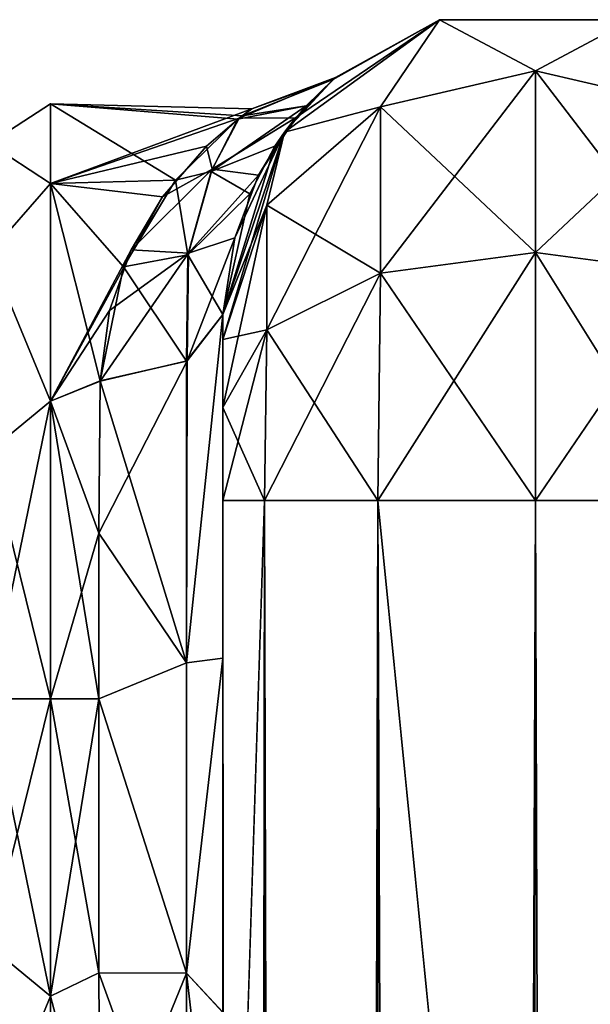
# Model space of a CAD drawing. Extents: x -23 to 700, y -1799 to -1.
# Tile 183 of 212: x 462 to 485, y -40 to -1. Entities that reach past the tile are written whole.
import ezdxf

# ---------------------------------------------------------------- set-up
doc = ezdxf.new("R2010")
doc.units = 0
doc.header["$LTSCALE"] = 67.568058
for name, color, linetype in [('578', 7, 'CONTINUOUS'), ('583', 7, 'CONTINUOUS'), ('584', 7, 'CONTINUOUS'), ('593', 7, 'CONTINUOUS'), ('594', 7, 'CONTINUOUS'), ('595', 7, 'CONTINUOUS'), ('596', 7, 'CONTINUOUS'), ('597', 7, 'CONTINUOUS'), ('598', 7, 'CONTINUOUS'), ('599', 7, 'CONTINUOUS'), ('604', 7, 'CONTINUOUS'), ('605', 7, 'CONTINUOUS'), ('606', 7, 'CONTINUOUS'), ('616', 7, 'CONTINUOUS'), ('617', 7, 'CONTINUOUS')]:
    doc.layers.add(name, color=color, linetype=linetype)

msp = doc.modelspace()

# ---------------------------------------------------------------- linework, layer by layer
at = {"layer": '578', "linetype": 'CONTINUOUS'}
for points in [[(470.45, -12.5, 33.5), (470.45, -12.5, 24.51), (470.45, -26.36, 28.954), (470.45, -12.5, 33.5)], [(470.45, -13.504, 37.24), (470.45, -12.5, 33.5), (470.45, -56.094, 33.615), (470.45, -13.504, 37.24)], [(470.45, -56.094, 33.615), (470.45, -12.5, 33.5), (470.45, -26.36, 28.954), (470.45, -56.094, 33.615)], [(470.45, -56.094, -33.615), (470.45, -52.012, -25.653), (470.45, -12.5, -33.5), (470.45, -56.094, -33.615)], [(470.45, -12.5, -33.5), (470.45, -52.012, -25.653), (470.45, -26.361, -28.954), (470.45, -12.5, -33.5)], [(470.45, -13.504, -37.24), (470.45, -56.094, -33.615), (470.45, -12.5, -33.5), (470.45, -13.504, -37.24)], [(470.45, -12.5, -24.51), (470.45, -12.5, -33.5), (470.45, -26.361, -28.954), (470.45, -12.5, -24.51)], [(470.45, -16.257, 39.994), (470.45, -13.504, 37.24), (470.45, -63.19, 39.074), (470.45, -16.257, 39.994)], [(470.45, -63.19, 39.074), (470.45, -13.504, 37.24), (470.45, -56.094, 33.615), (470.45, -63.19, 39.074)], [(470.45, -63.189, -39.074), (470.45, -56.094, -33.615), (470.45, -13.504, -37.24), (470.45, -63.189, -39.074)], [(470.45, -16.257, -39.994), (470.45, -63.189, -39.074), (470.45, -13.504, -37.24), (470.45, -16.257, -39.994)], [(470.45, -20, 41), (470.45, -16.257, 39.994), (470.45, -71.85, 41), (470.45, -20, 41)], [(470.45, -71.85, 41), (470.45, -16.257, 39.994), (470.45, -63.19, 39.074), (470.45, -71.85, 41)], [(470.45, -20, -41), (470.45, -63.189, -39.074), (470.45, -16.257, -39.994), (470.45, -20, -41)], [(470.45, -71.85, -41), (470.45, -63.189, -39.074), (470.45, -20, -41), (470.45, -71.85, -41)], [(470.45, -40.647, 26.097), (470.45, -56.094, 33.615), (470.45, -26.36, 28.954), (470.45, -40.647, 26.097)], [(470.45, -26.361, -28.954), (470.45, -52.012, -25.653), (470.45, -40.648, -26.097), (470.45, -26.361, -28.954)]]:
    msp.add_3dface(points, dxfattribs=at)
at = {"layer": '583', "linetype": 'CONTINUOUS'}
for points in [[(463.5, -4, 0), (463.5, -7.215, 12), (471.616, -4.212, 3.185), (463.5, -4, 0)], [(463.5, -7.215, -12), (463.5, -4, 0), (468.536, -7.079, -11.761), (463.5, -7.215, -12)], [(468.536, -7.079, -11.761), (463.5, -4, 0), (471.057, -4.623, -5.433), (468.536, -7.079, -11.761)], [(471.057, -4.623, -5.433), (463.5, -4, 0), (471.236, -4.489, -4.818), (471.057, -4.623, -5.433)], [(471.236, -4.489, -4.818), (463.5, -4, 0), (471.616, -4.212, 3.185), (471.236, -4.489, -4.818)], [(471.616, -4.212, 3.185), (463.5, -7.215, 12), (471.111, -4.584, 5.263), (471.616, -4.212, 3.185)], [(471.111, -4.584, 5.263), (463.5, -7.215, 12), (469.796, -5.715, 8.91), (471.111, -4.584, 5.263)], [(469.796, -5.715, 8.91), (463.5, -7.215, 12), (468.016, -7.76, 12.897), (469.796, -5.715, 8.91)], [(466.449, -10.586, -16.516), (463.5, -7.215, -12), (468.536, -7.079, -11.761), (466.449, -10.586, -16.516)], [(463.5, -7.215, 12), (463.5, -16, 20.785), (468.016, -7.76, 12.897), (463.5, -7.215, 12)], [(463.5, -16, -20.785), (463.5, -7.215, -12), (465.5, -15.178, -20.288), (463.5, -16, -20.785)], [(465.5, -15.178, -20.288), (463.5, -7.215, -12), (466.449, -10.586, -16.516), (465.5, -15.178, -20.288)], [(468.016, -7.76, 12.897), (463.5, -16, 20.785), (466.754, -9.893, 15.752), (468.016, -7.76, 12.897)], [(466.754, -9.893, 15.752), (463.5, -16, 20.785), (465.888, -12.338, 18.185), (466.754, -9.893, 15.752)], [(465.888, -12.338, 18.185), (463.5, -16, 20.785), (465.5, -15.19, 20.295), (465.888, -12.338, 18.185)], [(465.447, -21.322, -23.052), (463.5, -16, -20.785), (465.5, -15.178, -20.288), (465.447, -21.322, -23.052)], [(465.5, -15.19, 20.295), (463.5, -16, 20.785), (465.447, -21.315, 23.05), (465.5, -15.19, 20.295)], [(463.5, -16, 20.785), (463.5, -28, 24), (465.447, -21.315, 23.05), (463.5, -16, 20.785)], [(463.5, -28, -24), (463.5, -16, -20.785), (465.45, -28, -24), (463.5, -28, -24)], [(465.45, -28, -24), (463.5, -16, -20.785), (465.447, -21.322, -23.052), (465.45, -28, -24)], [(465.447, -21.315, 23.05), (463.5, -28, 24), (465.45, -28, 24), (465.447, -21.315, 23.05)]]:
    msp.add_3dface(points, dxfattribs=at)
at = {"layer": '584', "linetype": 'CONTINUOUS'}
for points in [[(465.45, -28, 24), (463.5, -28, 24), (463.5, -40, 20.785), (465.45, -28, 24)], [(463.5, -28, -24), (465.45, -28, -24), (465.45, -39.053, -21.303), (463.5, -28, -24)], [(463.5, -40, -20.785), (463.5, -28, -24), (465.45, -39.053, -21.303), (463.5, -40, -20.785)], [(465.45, -28, 24), (463.5, -40, 20.785), (465.45, -39.053, 21.303), (465.45, -28, 24)], [(465.5, -47.617, -13.826), (463.5, -40, -20.785), (465.45, -39.053, -21.303), (465.5, -47.617, -13.826)], [(465.45, -39.053, 21.303), (463.5, -40, 20.785), (465.5, -47.617, 13.826), (465.45, -39.053, 21.303)], [(463.5, -48.785, -12), (463.5, -40, -20.785), (465.5, -47.617, -13.826), (463.5, -48.785, -12)], [(463.5, -40, 20.785), (463.5, -48.785, 12), (465.5, -47.617, 13.826), (463.5, -40, 20.785)]]:
    msp.add_3dface(points, dxfattribs=at)
at = {"layer": '593', "linetype": 'CONTINUOUS'}
for points in [[(470.45, -20, 41), (470.45, -71.85, 41), (472.125, -1780, 47.25), (470.45, -20, 41)], [(470.45, -20, 41), (472.125, -1780, 47.25), (472.125, -20, 47.25), (470.45, -20, 41)], [(472.125, -1780, 47.25), (476.697, -1780, 51.823), (472.125, -20, 47.25), (472.125, -1780, 47.25)], [(476.697, -1780, 51.823), (476.697, -20, 51.823), (472.125, -20, 47.25), (476.697, -1780, 51.823)], [(476.697, -1780, 51.823), (483.05, -1780, 53.5), (476.697, -20, 51.823), (476.697, -1780, 51.823)], [(483.05, -1780, 53.5), (483, -1716.55, 53.5), (476.697, -20, 51.823), (483.05, -1780, 53.5)], [(483, -1716.55, 53.5), (483, -83.45, 53.5), (476.697, -20, 51.823), (483, -1716.55, 53.5)], [(483, -83.45, 53.5), (483.05, -20, 53.5), (476.697, -20, 51.823), (483, -83.45, 53.5)]]:
    msp.add_3dface(points, dxfattribs=at)
at = {"layer": '594', "linetype": 'CONTINUOUS'}
for points in [[(470.45, -1780, -41), (470.45, -1728.15, -41), (472.125, -20, -47.25), (470.45, -1780, -41)], [(472.125, -1780, -47.25), (470.45, -1780, -41), (472.125, -20, -47.25), (472.125, -1780, -47.25)], [(470.45, -1728.15, -41), (470.45, -71.85, -41), (472.125, -20, -47.25), (470.45, -1728.15, -41)], [(470.45, -71.85, -41), (470.45, -20, -41), (472.125, -20, -47.25), (470.45, -71.85, -41)], [(476.697, -1780, -51.823), (472.125, -1780, -47.25), (476.697, -20, -51.823), (476.697, -1780, -51.823)], [(472.125, -1780, -47.25), (472.125, -20, -47.25), (476.697, -20, -51.823), (472.125, -1780, -47.25)], [(483, -83.45, -53.5), (476.697, -1780, -51.823), (483.05, -20, -53.5), (483, -83.45, -53.5)], [(483.05, -20, -53.5), (476.697, -1780, -51.823), (476.697, -20, -51.823), (483.05, -20, -53.5)]]:
    msp.add_3dface(points, dxfattribs=at)
at = {"layer": '595', "linetype": 'CONTINUOUS'}
for points in [[(483.05, -1780, -53.5), (483, -1716.55, -53.5), (489.3, -20, -51.825), (483.05, -1780, -53.5)], [(483, -1716.55, -53.5), (483, -83.45, -53.5), (489.3, -20, -51.825), (483, -1716.55, -53.5)], [(489.3, -20, -51.825), (483, -83.45, -53.5), (483.05, -20, -53.5), (489.3, -20, -51.825)], [(489.3, -1780, -51.825), (483.05, -1780, -53.5), (489.3, -20, -51.825), (489.3, -1780, -51.825)]]:
    msp.add_3dface(points, dxfattribs=at)
at = {"layer": '596', "linetype": 'CONTINUOUS'}
for points in [[(472.937, -5.153, -33.5), (479.187, -0.612, -33.5), (476.8, -4.125, -42.654), (472.937, -5.153, -33.5)], [(476.8, -4.125, -42.654), (479.187, -0.612, -33.5), (483.05, -2.674, -43.491), (476.8, -4.125, -42.654)], [(479.187, -0.612, -33.5), (486.913, -0.612, -33.5), (483.05, -2.674, -43.491), (479.187, -0.612, -33.5)], [(483.05, -2.674, -43.491), (486.913, -0.612, -33.5), (489.3, -4.125, -42.654), (483.05, -2.674, -43.491)], [(476.8, -4.125, -42.654), (483.05, -2.674, -43.491), (476.8, -10.837, -49.37), (476.8, -4.125, -42.654)], [(483.05, -2.674, -43.491), (483.05, -10, -50.821), (476.8, -10.837, -49.37), (483.05, -2.674, -43.491)], [(483.05, -2.674, -43.491), (489.3, -4.125, -42.654), (483.05, -10, -50.821), (483.05, -2.674, -43.491)], [(472.225, -8.089, -40.369), (472.937, -5.153, -33.5), (476.8, -4.125, -42.654), (472.225, -8.089, -40.369)], [(472.225, -8.089, -40.369), (476.8, -4.125, -42.654), (472.225, -13.125, -45.408), (472.225, -8.089, -40.369)], [(476.8, -4.125, -42.654), (476.8, -10.837, -49.37), (472.225, -13.125, -45.408), (476.8, -4.125, -42.654)], [(489.3, -4.125, -42.654), (489.3, -10.837, -49.37), (483.05, -10, -50.821), (489.3, -4.125, -42.654)], [(470.45, -13.504, -37.24), (470.45, -12.5, -33.5), (472.937, -5.153, -33.5), (470.45, -13.504, -37.24)], [(470.45, -13.504, -37.24), (472.937, -5.153, -33.5), (472.225, -8.089, -40.369), (470.45, -13.504, -37.24)], [(470.45, -16.257, -39.994), (470.45, -13.504, -37.24), (472.225, -8.089, -40.369), (470.45, -16.257, -39.994)], [(470.45, -16.257, -39.994), (472.225, -8.089, -40.369), (472.225, -13.125, -45.408), (470.45, -16.257, -39.994)], [(483.05, -20, -53.5), (476.697, -20, -51.823), (483.05, -10, -50.821), (483.05, -20, -53.5)], [(483.05, -10, -50.821), (476.697, -20, -51.823), (476.8, -10.837, -49.37), (483.05, -10, -50.821)], [(489.3, -10.837, -49.37), (483.05, -20, -53.5), (483.05, -10, -50.821), (489.3, -10.837, -49.37)], [(476.697, -20, -51.823), (472.125, -20, -47.25), (476.8, -10.837, -49.37), (476.697, -20, -51.823)], [(476.8, -10.837, -49.37), (472.125, -20, -47.25), (472.225, -13.125, -45.408), (476.8, -10.837, -49.37)], [(489.3, -20, -51.825), (483.05, -20, -53.5), (489.3, -10.837, -49.37), (489.3, -20, -51.825)], [(470.45, -20, -41), (470.45, -16.257, -39.994), (472.225, -13.125, -45.408), (470.45, -20, -41)], [(472.125, -20, -47.25), (470.45, -20, -41), (472.225, -13.125, -45.408), (472.125, -20, -47.25)]]:
    msp.add_3dface(points, dxfattribs=at)
at = {"layer": '597', "linetype": 'CONTINUOUS'}
for points in [[(472.937, -5.153, 33.5), (479.187, -0.612, 33.5), (473.383, -4.575, 11.566), (472.937, -5.153, 33.5)], [(479.187, -0.612, 33.5), (479.187, -0.612, -33.5), (472.937, -5.153, -33.5), (479.187, -0.612, 33.5)], [(479.187, -0.612, 33.5), (472.937, -5.153, -33.5), (474.896, -3.026, -3.663), (479.187, -0.612, 33.5)], [(473.383, -4.575, 11.566), (479.187, -0.612, 33.5), (474.992, -2.944, 2.62), (473.383, -4.575, 11.566)], [(474.992, -2.944, 2.62), (479.187, -0.612, 33.5), (474.896, -3.026, -3.663), (474.992, -2.944, 2.62)], [(479.187, -0.612, 33.5), (486.913, -0.612, 33.5), (479.187, -0.612, -33.5), (479.187, -0.612, 33.5)], [(486.913, -0.612, 33.5), (486.913, -0.612, -33.5), (479.187, -0.612, -33.5), (486.913, -0.612, 33.5)], [(474.896, -3.026, -3.663), (472.937, -5.153, -33.5), (473.811, -4.08, -9.826), (474.896, -3.026, -3.663)], [(473.811, -4.08, -9.826), (472.937, -5.153, -33.5), (472.552, -5.714, -14.698), (473.811, -4.08, -9.826)], [(471.884, -6.881, 17.176), (472.937, -5.153, 33.5), (473.383, -4.575, 11.566), (471.884, -6.881, 17.176)], [(470.45, -12.5, 24.51), (470.45, -12.5, 33.5), (472.937, -5.153, 33.5), (470.45, -12.5, 24.51)], [(470.45, -12.5, 24.51), (472.937, -5.153, 33.5), (470.939, -9.405, 21.157), (470.45, -12.5, 24.51)], [(472.937, -5.153, -33.5), (470.45, -12.5, -33.5), (472.552, -5.714, -14.698), (472.937, -5.153, -33.5)], [(470.939, -9.405, 21.157), (472.937, -5.153, 33.5), (471.884, -6.881, 17.176), (470.939, -9.405, 21.157)], [(472.552, -5.714, -14.698), (470.45, -12.5, -33.5), (471.534, -7.638, -18.532), (472.552, -5.714, -14.698)], [(470.45, -12.5, -33.5), (470.45, -12.5, -24.51), (471.534, -7.638, -18.532), (470.45, -12.5, -33.5)]]:
    msp.add_3dface(points, dxfattribs=at)
at = {"layer": '598', "linetype": 'CONTINUOUS'}
for points in [[(479.187, -0.612, 33.5), (472.937, -5.153, 33.5), (476.8, -4.125, 42.654), (479.187, -0.612, 33.5)], [(483.05, -2.674, 43.491), (479.187, -0.612, 33.5), (476.8, -4.125, 42.654), (483.05, -2.674, 43.491)], [(486.913, -0.612, 33.5), (479.187, -0.612, 33.5), (483.05, -2.674, 43.491), (486.913, -0.612, 33.5)], [(489.3, -4.125, 42.654), (486.913, -0.612, 33.5), (483.05, -2.674, 43.491), (489.3, -4.125, 42.654)], [(483.05, -10, 50.821), (483.05, -2.674, 43.491), (476.8, -4.125, 42.654), (483.05, -10, 50.821)], [(483.05, -10, 50.821), (489.3, -10.837, 49.37), (483.05, -2.674, 43.491), (483.05, -10, 50.821)], [(489.3, -10.837, 49.37), (489.3, -4.125, 42.654), (483.05, -2.674, 43.491), (489.3, -10.837, 49.37)], [(476.8, -10.837, 49.37), (476.8, -4.125, 42.654), (472.225, -8.089, 40.369), (476.8, -10.837, 49.37)], [(476.8, -4.125, 42.654), (472.937, -5.153, 33.5), (472.225, -8.089, 40.369), (476.8, -4.125, 42.654)], [(476.8, -10.837, 49.37), (483.05, -10, 50.821), (476.8, -4.125, 42.654), (476.8, -10.837, 49.37)], [(472.937, -5.153, 33.5), (470.45, -12.5, 33.5), (472.225, -8.089, 40.369), (472.937, -5.153, 33.5)], [(470.45, -12.5, 33.5), (470.45, -13.504, 37.24), (472.225, -8.089, 40.369), (470.45, -12.5, 33.5)], [(470.45, -13.504, 37.24), (472.225, -13.125, 45.408), (472.225, -8.089, 40.369), (470.45, -13.504, 37.24)], [(472.225, -13.125, 45.408), (476.8, -10.837, 49.37), (472.225, -8.089, 40.369), (472.225, -13.125, 45.408)], [(476.8, -10.837, 49.37), (483.05, -20, 53.5), (483.05, -10, 50.821), (476.8, -10.837, 49.37)], [(483.05, -20, 53.5), (489.3, -20, 51.825), (483.05, -10, 50.821), (483.05, -20, 53.5)], [(483.05, -10, 50.821), (489.3, -20, 51.825), (489.3, -10.837, 49.37), (483.05, -10, 50.821)], [(472.225, -13.125, 45.408), (476.697, -20, 51.823), (476.8, -10.837, 49.37), (472.225, -13.125, 45.408)], [(476.697, -20, 51.823), (483.05, -20, 53.5), (476.8, -10.837, 49.37), (476.697, -20, 51.823)], [(470.45, -13.504, 37.24), (470.45, -16.257, 39.994), (472.225, -13.125, 45.408), (470.45, -13.504, 37.24)], [(470.45, -16.257, 39.994), (472.125, -20, 47.25), (472.225, -13.125, 45.408), (470.45, -16.257, 39.994)], [(472.125, -20, 47.25), (476.697, -20, 51.823), (472.225, -13.125, 45.408), (472.125, -20, 47.25)], [(470.45, -16.257, 39.994), (470.45, -20, 41), (472.125, -20, 47.25), (470.45, -16.257, 39.994)]]:
    msp.add_3dface(points, dxfattribs=at)
at = {"layer": '599', "linetype": 'CONTINUOUS'}
for points in [[(483, -83.45, 53.5), (489.3, -1780, 51.825), (483.05, -20, 53.5), (483, -83.45, 53.5)], [(483.05, -20, 53.5), (489.3, -1780, 51.825), (489.3, -20, 51.825), (483.05, -20, 53.5)]]:
    msp.add_3dface(points, dxfattribs=at)
at = {"layer": '604', "linetype": 'CONTINUOUS'}
for points in [[(470.45, -12.5, -24.51), (470.45, -26.361, -28.954), (468.984, -26.55, -25.421), (470.45, -12.5, -24.51)], [(468.984, -14.391, -21.521), (470.45, -12.5, -24.51), (468.984, -26.55, -25.421), (468.984, -14.391, -21.521)], [(465.5, -15.178, -20.288), (468.984, -14.391, -21.521), (468.984, -26.55, -25.421), (465.5, -15.178, -20.288)], [(465.447, -21.322, -23.052), (465.5, -15.178, -20.288), (468.984, -26.55, -25.421), (465.447, -21.322, -23.052)], [(465.45, -28, -24), (465.447, -21.322, -23.052), (468.984, -26.55, -25.421), (465.45, -28, -24)], [(465.45, -28, -24), (468.984, -26.55, -25.421), (468.984, -39.074, -22.929), (465.45, -28, -24)], [(470.45, -26.361, -28.954), (470.45, -40.648, -26.097), (468.984, -39.074, -22.929), (470.45, -26.361, -28.954)], [(468.984, -26.55, -25.421), (470.45, -26.361, -28.954), (468.984, -39.074, -22.929), (468.984, -26.55, -25.421)], [(465.45, -39.053, -21.303), (465.45, -28, -24), (468.984, -39.074, -22.929), (465.45, -39.053, -21.303)], [(465.5, -47.617, -13.826), (465.45, -39.053, -21.303), (468.984, -48.813, -14.669), (465.5, -47.617, -13.826)], [(468.984, -48.813, -14.669), (465.45, -39.053, -21.303), (468.984, -39.074, -22.929), (468.984, -48.813, -14.669)], [(470.45, -40.648, -26.097), (470.45, -51.703, -16.708), (468.984, -39.074, -22.929), (470.45, -40.648, -26.097)], [(470.45, -51.703, -16.708), (468.984, -48.813, -14.669), (468.984, -39.074, -22.929), (470.45, -51.703, -16.708)]]:
    msp.add_3dface(points, dxfattribs=at)
at = {"layer": '605', "linetype": 'CONTINUOUS'}
for points in [[(471.616, -4.212, 3.185), (471.111, -4.584, 5.263), (474.992, -2.944, 2.62), (471.616, -4.212, 3.185)], [(471.111, -4.584, 5.263), (473.383, -4.575, 11.566), (474.992, -2.944, 2.62), (471.111, -4.584, 5.263)], [(471.236, -4.489, -4.818), (471.616, -4.212, 3.185), (474.896, -3.026, -3.663), (471.236, -4.489, -4.818)], [(471.236, -4.489, -4.818), (474.896, -3.026, -3.663), (473.811, -4.08, -9.826), (471.236, -4.489, -4.818)], [(471.616, -4.212, 3.185), (474.992, -2.944, 2.62), (474.896, -3.026, -3.663), (471.616, -4.212, 3.185)], [(471.057, -4.623, -5.433), (473.811, -4.08, -9.826), (469.975, -6.736, -11.43), (471.057, -4.623, -5.433)], [(473.811, -4.08, -9.826), (472.552, -5.714, -14.698), (469.975, -6.736, -11.43), (473.811, -4.08, -9.826)], [(471.057, -4.623, -5.433), (471.236, -4.489, -4.818), (473.811, -4.08, -9.826), (471.057, -4.623, -5.433)], [(468.536, -7.079, -11.761), (471.057, -4.623, -5.433), (469.975, -6.736, -11.43), (468.536, -7.079, -11.761)], [(471.111, -4.584, 5.263), (469.796, -5.715, 8.91), (470.024, -6.645, 11.243), (471.111, -4.584, 5.263)], [(473.383, -4.575, 11.566), (471.111, -4.584, 5.263), (470.024, -6.645, 11.243), (473.383, -4.575, 11.566)], [(471.884, -6.881, 17.176), (473.383, -4.575, 11.566), (470.024, -6.645, 11.243), (471.884, -6.881, 17.176)], [(469.796, -5.715, 8.91), (468.016, -7.76, 12.897), (470.024, -6.645, 11.243), (469.796, -5.715, 8.91)], [(472.552, -5.714, -14.698), (471.534, -7.638, -18.532), (469.975, -6.736, -11.43), (472.552, -5.714, -14.698)], [(468.016, -7.76, 12.897), (466.754, -9.893, 15.752), (470.024, -6.645, 11.243), (468.016, -7.76, 12.897)], [(466.754, -9.893, 15.752), (469.071, -10.029, 16.909), (470.024, -6.645, 11.243), (466.754, -9.893, 15.752)], [(468.536, -7.079, -11.761), (469.975, -6.736, -11.43), (469.04, -10.098, -16.98), (468.536, -7.079, -11.761)], [(469.975, -6.736, -11.43), (471.534, -7.638, -18.532), (469.04, -10.098, -16.98), (469.975, -6.736, -11.43)], [(469.071, -10.029, 16.909), (471.884, -6.881, 17.176), (470.024, -6.645, 11.243), (469.071, -10.029, 16.909)], [(466.449, -10.586, -16.516), (468.536, -7.079, -11.761), (469.04, -10.098, -16.98), (466.449, -10.586, -16.516)], [(470.939, -9.405, 21.157), (471.884, -6.881, 17.176), (469.071, -10.029, 16.909), (470.939, -9.405, 21.157)], [(471.534, -7.638, -18.532), (470.45, -12.5, -24.51), (469.04, -10.098, -16.98), (471.534, -7.638, -18.532)], [(470.45, -12.5, 24.51), (470.939, -9.405, 21.157), (469.01, -14.376, 21.543), (470.45, -12.5, 24.51)], [(469.01, -14.376, 21.543), (470.939, -9.405, 21.157), (469.071, -10.029, 16.909), (469.01, -14.376, 21.543)], [(466.754, -9.893, 15.752), (465.888, -12.338, 18.185), (469.071, -10.029, 16.909), (466.754, -9.893, 15.752)], [(465.888, -12.338, 18.185), (465.5, -15.19, 20.295), (469.071, -10.029, 16.909), (465.888, -12.338, 18.185)], [(465.5, -15.19, 20.295), (469.01, -14.376, 21.543), (469.071, -10.029, 16.909), (465.5, -15.19, 20.295)], [(466.449, -10.586, -16.516), (469.04, -10.098, -16.98), (468.984, -14.391, -21.521), (466.449, -10.586, -16.516)], [(469.04, -10.098, -16.98), (470.45, -12.5, -24.51), (468.984, -14.391, -21.521), (469.04, -10.098, -16.98)], [(465.5, -15.178, -20.288), (466.449, -10.586, -16.516), (468.984, -14.391, -21.521), (465.5, -15.178, -20.288)]]:
    msp.add_3dface(points, dxfattribs=at)
at = {"layer": '606', "linetype": 'CONTINUOUS'}
for points in [[(470.45, -26.36, 28.954), (470.45, -12.5, 24.51), (468.984, -26.55, 25.421), (470.45, -26.36, 28.954)], [(468.984, -26.55, 25.421), (470.45, -12.5, 24.51), (469.01, -14.376, 21.543), (468.984, -26.55, 25.421)], [(465.5, -15.19, 20.295), (465.447, -21.315, 23.05), (469.01, -14.376, 21.543), (465.5, -15.19, 20.295)], [(465.447, -21.315, 23.05), (468.984, -26.55, 25.421), (469.01, -14.376, 21.543), (465.447, -21.315, 23.05)], [(465.447, -21.315, 23.05), (465.45, -28, 24), (468.984, -26.55, 25.421), (465.447, -21.315, 23.05)], [(465.45, -28, 24), (468.984, -39.074, 22.929), (468.984, -26.55, 25.421), (465.45, -28, 24)], [(470.45, -40.647, 26.097), (470.45, -26.36, 28.954), (468.984, -39.074, 22.929), (470.45, -40.647, 26.097)], [(468.984, -39.074, 22.929), (470.45, -26.36, 28.954), (468.984, -26.55, 25.421), (468.984, -39.074, 22.929)], [(465.45, -28, 24), (465.45, -39.053, 21.303), (468.984, -39.074, 22.929), (465.45, -28, 24)], [(465.45, -39.053, 21.303), (465.5, -47.617, 13.826), (468.984, -39.074, 22.929), (465.45, -39.053, 21.303)], [(465.5, -47.617, 13.826), (469.013, -48.836, 14.686), (468.984, -39.074, 22.929), (465.5, -47.617, 13.826)], [(469.013, -48.836, 14.686), (470.45, -40.647, 26.097), (468.984, -39.074, 22.929), (469.013, -48.836, 14.686)]]:
    msp.add_3dface(points, dxfattribs=at)
at = {"layer": '616', "linetype": 'CONTINUOUS'}
for points in [[(463.5, -7.215, 12), (463.5, -4, 0), (461.025, -5.601, 5.112), (463.5, -7.215, 12)], [(463.5, -4, 0), (463.5, -7.215, -12), (461.025, -5.601, -5.112), (463.5, -4, 0)], [(463.5, -4, 0), (461.025, -5.601, -5.112), (461.025, -5.601, 5.112), (463.5, -4, 0)], [(463.5, -7.215, 12), (461.025, -5.601, 5.112), (461.025, -10.038, 14.325), (463.5, -7.215, 12)], [(463.5, -7.215, -12), (461.025, -10.038, -14.325), (461.025, -5.601, -5.112), (463.5, -7.215, -12)], [(463.5, -16, 20.785), (463.5, -7.215, 12), (461.025, -10.038, 14.325), (463.5, -16, 20.785)], [(463.5, -7.215, -12), (463.5, -16, -20.785), (461.025, -10.038, -14.325), (463.5, -7.215, -12)], [(463.5, -16, 20.785), (461.025, -10.038, 14.325), (461.025, -18.032, 20.7), (463.5, -16, 20.785)], [(463.5, -16, -20.785), (461.025, -18.032, -20.7), (461.025, -10.038, -14.325), (463.5, -16, -20.785)], [(463.5, -28, 24), (463.5, -16, 20.785), (461.025, -28, 22.975), (463.5, -28, 24)], [(461.025, -28, 22.975), (463.5, -16, 20.785), (461.025, -18.032, 20.7), (461.025, -28, 22.975)], [(463.5, -16, -20.785), (463.5, -28, -24), (461.025, -18.032, -20.7), (463.5, -16, -20.785)], [(463.5, -28, -24), (461.025, -28, -22.975), (461.025, -18.032, -20.7), (463.5, -28, -24)]]:
    msp.add_3dface(points, dxfattribs=at)
at = {"layer": '617', "linetype": 'CONTINUOUS'}
for points in [[(463.5, -40, 20.785), (463.5, -28, 24), (461.025, -37.968, 20.7), (463.5, -40, 20.785)], [(463.5, -28, 24), (461.025, -28, 22.975), (461.025, -37.968, 20.7), (463.5, -28, 24)], [(463.5, -28, -24), (463.5, -40, -20.785), (461.025, -28, -22.975), (463.5, -28, -24)], [(463.5, -40, -20.785), (461.025, -37.968, -20.7), (461.025, -28, -22.975), (463.5, -40, -20.785)], [(463.5, -40, -20.785), (461.025, -45.962, -14.325), (461.025, -37.968, -20.7), (463.5, -40, -20.785)], [(463.5, -40, 20.785), (461.025, -37.968, 20.7), (461.025, -45.962, 14.325), (463.5, -40, 20.785)], [(463.5, -40, -20.785), (463.5, -48.785, -12), (461.025, -45.962, -14.325), (463.5, -40, -20.785)], [(463.5, -48.785, 12), (463.5, -40, 20.785), (461.025, -45.962, 14.325), (463.5, -48.785, 12)]]:
    msp.add_3dface(points, dxfattribs=at)

doc.saveas('drawing.dxf')
